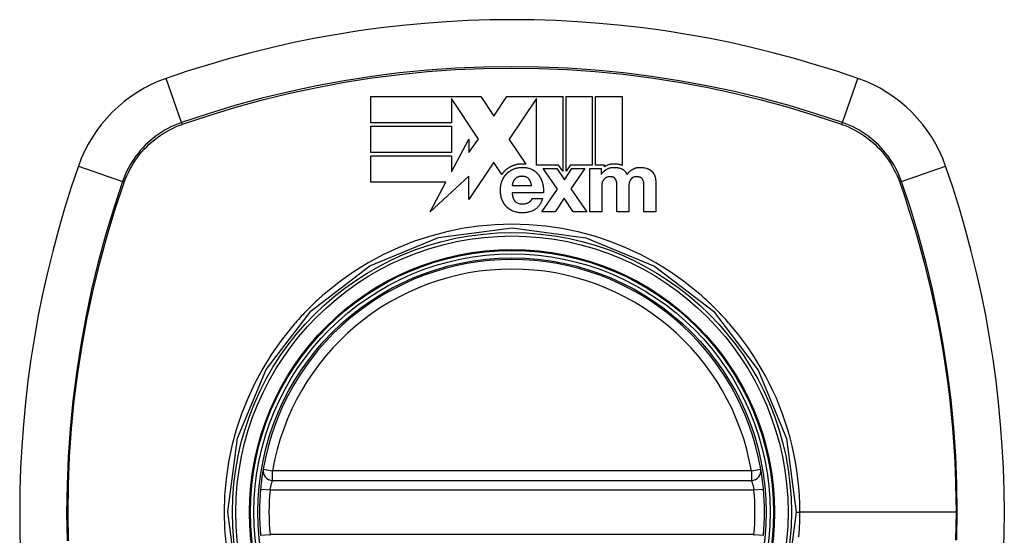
# Model space of a CAD drawing. Header units: inches. Extents: x 19 to 446, y 48 to 210.
# Tile 140 of 256: x 229.332 to 230.553, y 125.743 to 126.382. Entities that reach past the tile are written whole.
import ezdxf

# ---------------------------------------------------------------- set-up
doc = ezdxf.new("R2010")
doc.units = ezdxf.units.IN
doc.header["$MEASUREMENT"] = 0
doc.layers.add('Visible Edges(ANSI)', color=7, linetype='Continuous', lineweight=25)
doc.layers.add('Visible Tangent Edges(ANSI)', color=7, linetype='Continuous', lineweight=25)

msp = doc.modelspace()

# ---------------------------------------------------------------- linework, layer by layer
at = {"layer": 'Visible Edges(ANSI)'}
for p, q in [((229.7673, 126.2862), (229.904, 126.2862)), ((229.7673, 126.2536), (229.7673, 126.2862)), ((229.9008, 126.2334), (229.8674, 126.2839)), ((229.8674, 126.2839), (229.8674, 126.2839)), ((229.8674, 126.2839), (229.8674, 126.2536)), ((229.904, 126.2862), (229.92, 126.2621)), ((229.92, 126.2621), (229.9361, 126.2862)), ((229.9361, 126.2862), (229.9726, 126.2862)), ((229.9726, 126.2839), (229.9389, 126.2334)), ((229.9726, 126.2862), (229.9733, 126.2862)), ((229.9726, 126.2014), (229.9726, 126.2839)), ((229.9733, 126.2862), (229.9741, 126.2862)), ((229.9741, 126.2862), (230.0053, 126.2862)), ((230.0053, 126.2862), (230.0053, 126.1937)), ((230.0094, 126.2862), (230.042, 126.2862)), ((230.0094, 126.1937), (230.0094, 126.2862)), ((230.042, 126.2862), (230.042, 126.2012)), ((230.0461, 126.2012), (230.0461, 126.2862)), ((230.0461, 126.2862), (230.0788, 126.2862)), ((230.0788, 126.2862), (230.0788, 126.201)), ((229.8674, 126.2536), (229.7673, 126.2536)), ((229.7673, 126.2168), (229.7673, 126.2494)), ((229.7673, 126.2494), (229.8674, 126.2494)), ((229.8674, 126.2494), (229.8674, 126.2168)), ((229.8674, 126.1931), (229.8891, 126.2334)), ((229.8891, 126.2334), (229.8891, 126.2168)), ((229.8891, 126.2168), (229.9008, 126.2334)), ((229.9389, 126.2334), (229.9391, 126.2332)), ((229.9391, 126.2332), (229.9594, 126.2025)), ((229.8674, 126.2168), (229.7673, 126.2168)), ((229.7673, 126.1801), (229.7673, 126.2127)), ((229.7673, 126.2127), (229.8674, 126.2127)), ((229.8674, 126.2127), (229.8674, 126.1931)), ((229.9198, 126.2048), (229.8891, 126.1588)), ((229.92, 126.2044), (229.9198, 126.2048)), ((229.9297, 126.1898), (229.92, 126.2044)), ((230.0001, 126.2014), (229.9726, 126.2014)), ((229.9987, 126.1717), (229.9811, 126.1971)), ((229.9811, 126.1971), (229.9979, 126.1971)), ((229.9979, 126.1971), (230.0073, 126.1831)), ((230.0053, 126.1937), (230.0001, 126.2014)), ((230.0073, 126.1831), (230.0166, 126.1971)), ((230.0132, 126.1994), (230.0094, 126.1937)), ((230.0144, 126.2012), (230.0132, 126.1994)), ((230.042, 126.2012), (230.0144, 126.2012)), ((230.0329, 126.1971), (230.0153, 126.172)), ((230.0166, 126.1971), (230.0329, 126.1971)), ((230.0389, 126.1971), (230.0528, 126.1971)), ((230.0389, 126.1436), (230.0389, 126.1971)), ((230.0569, 126.2012), (230.0461, 126.2012)), ((230.0528, 126.1971), (230.0528, 126.1898)), ((230.0569, 126.1993), (230.0569, 126.2012)), ((229.8891, 126.1878), (229.8408, 126.1436)), ((229.8891, 126.1588), (229.8891, 126.1878)), ((230.0528, 126.1898), (230.053, 126.1898)), ((229.8605, 126.1801), (229.7673, 126.1801)), ((229.8408, 126.1436), (229.8605, 126.1801)), ((229.9427, 126.1761), (229.9667, 126.1761)), ((230.0536, 126.1746), (230.0536, 126.1436)), ((230.0725, 126.1436), (230.0725, 126.1736)), ((230.0872, 126.1734), (230.0872, 126.1436)), ((230.106, 126.1436), (230.106, 126.1739)), ((230.1207, 126.1794), (230.1207, 126.1436)), ((229.9814, 126.1668), (229.9427, 126.1668)), ((229.9794, 126.1436), (229.9987, 126.1717)), ((230.0071, 126.1604), (229.9959, 126.1436)), ((230.0183, 126.1436), (230.0071, 126.1604)), ((230.0153, 126.172), (230.0351, 126.1436)), ((229.9675, 126.1601), (229.9804, 126.1601)), ((229.9959, 126.1436), (229.9794, 126.1436)), ((230.0351, 126.1436), (230.0183, 126.1436)), ((230.0536, 126.1436), (230.0389, 126.1436)), ((230.0872, 126.1436), (230.0725, 126.1436)), ((230.1207, 126.1436), (230.106, 126.1436)), ((229.6456, 125.8106), (230.2392, 125.8106))]:
    msp.add_line(p, q, dxfattribs=at)
at = {"layer": 'Visible Edges(ANSI)', "flags": 128}
for points in [[(229.9426, 126.2002), (229.9421, 126.2), (229.9417, 126.1997), (229.9412, 126.1995), (229.9407, 126.1993), (229.9403, 126.1991), (229.9398, 126.1988), (229.9394, 126.1986), (229.9389, 126.1983), (229.9385, 126.198), (229.9381, 126.1978), (229.9376, 126.1975), (229.9372, 126.1972), (229.9368, 126.1969), (229.9364, 126.1966), (229.936, 126.1963), (229.9356, 126.196), (229.9352, 126.1957), (229.9348, 126.1954), (229.9344, 126.195), (229.934, 126.1947), (229.9337, 126.1943), (229.9333, 126.194), (229.933, 126.1936), (229.9326, 126.1933)], [(229.9594, 126.2025), (229.9587, 126.2025), (229.958, 126.2026), (229.9573, 126.2026), (229.9566, 126.2027), (229.9559, 126.2027), (229.9551, 126.2027), (229.9544, 126.2027), (229.9537, 126.2026), (229.953, 126.2026), (229.9523, 126.2026), (229.9516, 126.2025), (229.9508, 126.2024), (229.9501, 126.2023), (229.9494, 126.2022), (229.9487, 126.2021), (229.948, 126.2019), (229.9473, 126.2017), (229.9466, 126.2016), (229.9459, 126.2014), (229.9453, 126.2012), (229.9446, 126.2009), (229.9439, 126.2007), (229.9432, 126.2004), (229.9426, 126.2002)], [(229.9442, 126.1964), (229.9452, 126.1967), (229.9461, 126.1971), (229.947, 126.1974), (229.948, 126.1977), (229.949, 126.1979), (229.9499, 126.1981), (229.9509, 126.1982), (229.9519, 126.1984), (229.9529, 126.1985), (229.9539, 126.1985), (229.9549, 126.1985), (229.9559, 126.1985), (229.9569, 126.1985), (229.9579, 126.1985), (229.9589, 126.1984), (229.9599, 126.1982), (229.9608, 126.1981), (229.9618, 126.1979), (229.9627, 126.1976), (229.9637, 126.1974), (229.9646, 126.1971), (229.9655, 126.1967), (229.9664, 126.1963), (229.9673, 126.1959)], [(230.058, 126.1999), (230.0579, 126.1999), (230.0579, 126.1998), (230.0578, 126.1998), (230.0578, 126.1998), (230.0577, 126.1998), (230.0577, 126.1997), (230.0576, 126.1997), (230.0576, 126.1997), (230.0576, 126.1997), (230.0575, 126.1996), (230.0575, 126.1996), (230.0574, 126.1996), (230.0574, 126.1996), (230.0573, 126.1995), (230.0573, 126.1995), (230.0573, 126.1995), (230.0572, 126.1994), (230.0572, 126.1994), (230.0571, 126.1994), (230.0571, 126.1994), (230.057, 126.1993), (230.057, 126.1993), (230.057, 126.1993), (230.0569, 126.1993)], [(230.0788, 126.201), (230.0781, 126.2013), (230.0774, 126.2015), (230.0767, 126.2017), (230.076, 126.2019), (230.0753, 126.2021), (230.0746, 126.2022), (230.0738, 126.2023), (230.0731, 126.2024), (230.0724, 126.2025), (230.0717, 126.2026), (230.0709, 126.2026), (230.0701, 126.2027), (230.0692, 126.2027), (230.0682, 126.2027), (230.0672, 126.2026), (230.0662, 126.2025), (230.0651, 126.2023), (230.064, 126.2021), (230.063, 126.2019), (230.0619, 126.2016), (230.0609, 126.2012), (230.0599, 126.2008), (230.0589, 126.2004), (230.058, 126.1999)], [(230.06, 126.1963), (230.0608, 126.1967), (230.0617, 126.1971), (230.0626, 126.1975), (230.0636, 126.1978), (230.0645, 126.198), (230.0654, 126.1982), (230.0664, 126.1984), (230.0673, 126.1985), (230.0681, 126.1985), (230.0689, 126.1985), (230.0697, 126.1985), (230.0705, 126.1985), (230.0712, 126.1985), (230.0719, 126.1984), (230.0726, 126.1983), (230.0733, 126.1982), (230.074, 126.1981), (230.0746, 126.198), (230.0753, 126.1978), (230.076, 126.1976), (230.0767, 126.1974), (230.0773, 126.1971), (230.078, 126.1969), (230.0786, 126.1966)], [(230.0915, 126.1959), (230.0918, 126.1961), (230.0922, 126.1963), (230.0926, 126.1965), (230.0929, 126.1967), (230.0933, 126.1969), (230.0937, 126.1971), (230.0941, 126.1973), (230.0945, 126.1974), (230.0949, 126.1976), (230.0953, 126.1977), (230.0957, 126.1978), (230.0962, 126.1979), (230.0966, 126.1981), (230.0973, 126.1982), (230.098, 126.1983), (230.0988, 126.1984), (230.0998, 126.1985), (230.1009, 126.1985), (230.1022, 126.1985), (230.1035, 126.1985), (230.1049, 126.1983), (230.1063, 126.1981), (230.1077, 126.1979), (230.109, 126.1975)], [(230.109, 126.1975), (230.1093, 126.1974), (230.1096, 126.1973), (230.1099, 126.1972), (230.1101, 126.1971), (230.1104, 126.197), (230.1107, 126.1969), (230.111, 126.1968), (230.1113, 126.1967), (230.1115, 126.1966), (230.1118, 126.1965), (230.1121, 126.1963), (230.1123, 126.1962), (230.1126, 126.1961), (230.1128, 126.1959), (230.1131, 126.1958), (230.1133, 126.1956), (230.1136, 126.1954), (230.1138, 126.1953), (230.1141, 126.1951), (230.1143, 126.1949), (230.1145, 126.1948), (230.1148, 126.1946), (230.115, 126.1944), (230.1152, 126.1942)], [(229.9326, 126.1933), (229.9325, 126.1931), (229.9323, 126.193), (229.9322, 126.1929), (229.9321, 126.1927), (229.932, 126.1926), (229.9318, 126.1924), (229.9317, 126.1923), (229.9316, 126.1922), (229.9315, 126.192), (229.9313, 126.1919), (229.9312, 126.1917), (229.9311, 126.1916), (229.931, 126.1914), (229.9309, 126.1913), (229.9307, 126.1911), (229.9306, 126.191), (229.9305, 126.1908), (229.9304, 126.1907), (229.9303, 126.1905), (229.9302, 126.1904), (229.9301, 126.1902), (229.93, 126.1901), (229.9298, 126.1899), (229.9297, 126.1898)], [(229.93, 126.1815), (229.9302, 126.1819), (229.9303, 126.1823), (229.9305, 126.1827), (229.9307, 126.1831), (229.9309, 126.1835), (229.931, 126.1839), (229.9312, 126.1843), (229.9314, 126.1847), (229.9317, 126.1851), (229.9319, 126.1854), (229.9321, 126.1858), (229.9323, 126.1862), (229.9326, 126.1866), (229.9328, 126.1869), (229.933, 126.1873), (229.9333, 126.1877), (229.9336, 126.188), (229.9338, 126.1884), (229.9341, 126.1887), (229.9344, 126.1891), (229.9347, 126.1894), (229.935, 126.1898), (229.9353, 126.1901), (229.9356, 126.1904)], [(229.9356, 126.1904), (229.9359, 126.1907), (229.9362, 126.191), (229.9365, 126.1913), (229.9368, 126.1916), (229.9372, 126.1919), (229.9375, 126.1922), (229.9378, 126.1925), (229.9382, 126.1928), (229.9385, 126.193), (229.9389, 126.1933), (229.9392, 126.1936), (229.9396, 126.1938), (229.94, 126.1941), (229.9403, 126.1943), (229.9407, 126.1945), (229.9411, 126.1948), (229.9415, 126.195), (229.9418, 126.1952), (229.9422, 126.1954), (229.9426, 126.1956), (229.943, 126.1958), (229.9434, 126.196), (229.9438, 126.1962), (229.9442, 126.1964)], [(229.9491, 126.1863), (229.9489, 126.1862), (229.9487, 126.1861), (229.9486, 126.186), (229.9484, 126.1859), (229.9482, 126.1858), (229.9481, 126.1857), (229.9479, 126.1856), (229.9477, 126.1855), (229.9475, 126.1853), (229.9474, 126.1852), (229.9472, 126.1851), (229.9471, 126.185), (229.9469, 126.1849), (229.9468, 126.1847), (229.9466, 126.1846), (229.9465, 126.1845), (229.9463, 126.1843), (229.9462, 126.1842), (229.946, 126.1841), (229.9459, 126.1839), (229.9458, 126.1838), (229.9456, 126.1836), (229.9455, 126.1835), (229.9454, 126.1833)], [(229.963, 126.1846), (229.9626, 126.185), (229.9621, 126.1854), (229.9616, 126.1857), (229.9611, 126.1861), (229.9606, 126.1863), (229.96, 126.1866), (229.9595, 126.1868), (229.9589, 126.187), (229.9583, 126.1871), (229.9577, 126.1873), (229.9571, 126.1873), (229.9564, 126.1874), (229.9558, 126.1874), (229.9552, 126.1875), (229.9546, 126.1875), (229.954, 126.1874), (229.9533, 126.1874), (229.9527, 126.1873), (229.9521, 126.1872), (229.9515, 126.1871), (229.9508, 126.187), (229.9503, 126.1868), (229.9497, 126.1865), (229.9491, 126.1863)], [(229.9673, 126.1959), (229.9677, 126.1957), (229.9681, 126.1955), (229.9685, 126.1952), (229.9689, 126.195), (229.9693, 126.1947), (229.9697, 126.1945), (229.9701, 126.1942), (229.9704, 126.194), (229.9708, 126.1937), (229.9712, 126.1934), (229.9715, 126.1931), (229.9719, 126.1928), (229.9722, 126.1925), (229.9726, 126.1922), (229.9729, 126.1919), (229.9732, 126.1916), (229.9736, 126.1913), (229.9739, 126.1909), (229.9742, 126.1906), (229.9745, 126.1902), (229.9748, 126.1899), (229.9751, 126.1895), (229.9753, 126.1892), (229.9756, 126.1888)], [(229.9756, 126.1888), (229.9759, 126.1884), (229.9762, 126.188), (229.9764, 126.1876), (229.9767, 126.1872), (229.9769, 126.1868), (229.9772, 126.1864), (229.9774, 126.186), (229.9776, 126.1856), (229.9779, 126.1852), (229.9781, 126.1848), (229.9783, 126.1844), (229.9785, 126.1839), (229.9787, 126.1835), (229.9788, 126.1831), (229.979, 126.1827), (229.9792, 126.1822), (229.9794, 126.1818), (229.9795, 126.1814), (229.9797, 126.1809), (229.9798, 126.1805), (229.98, 126.18), (229.9801, 126.1796), (229.9802, 126.1791), (229.9803, 126.1787)], [(230.053, 126.1898), (230.0532, 126.1902), (230.0534, 126.1905), (230.0537, 126.1908), (230.0539, 126.1911), (230.0542, 126.1914), (230.0544, 126.1917), (230.0547, 126.192), (230.055, 126.1923), (230.0552, 126.1926), (230.0555, 126.1929), (230.0558, 126.1932), (230.0561, 126.1934), (230.0564, 126.1937), (230.0567, 126.194), (230.057, 126.1942), (230.0573, 126.1945), (230.0576, 126.1947), (230.0579, 126.195), (230.0583, 126.1952), (230.0586, 126.1954), (230.0589, 126.1956), (230.0593, 126.1959), (230.0596, 126.1961), (230.06, 126.1963)], [(230.0575, 126.1847), (230.0573, 126.1846), (230.0572, 126.1845), (230.057, 126.1843), (230.0569, 126.1842), (230.0568, 126.1841), (230.0566, 126.1839), (230.0565, 126.1838), (230.0564, 126.1836), (230.0563, 126.1835), (230.0561, 126.1833), (230.056, 126.1832), (230.0559, 126.183), (230.0558, 126.1828), (230.0557, 126.1827), (230.0556, 126.1825), (230.0555, 126.1824), (230.0554, 126.1822), (230.0553, 126.182), (230.0552, 126.1819), (230.0551, 126.1817), (230.055, 126.1815), (230.0549, 126.1813), (230.0548, 126.1812), (230.0547, 126.181)], [(230.0608, 126.1865), (230.0606, 126.1864), (230.0605, 126.1864), (230.0603, 126.1863), (230.0602, 126.1863), (230.06, 126.1862), (230.0599, 126.1862), (230.0598, 126.1861), (230.0596, 126.186), (230.0595, 126.186), (230.0593, 126.1859), (230.0592, 126.1858), (230.059, 126.1858), (230.0589, 126.1857), (230.0588, 126.1856), (230.0586, 126.1855), (230.0585, 126.1855), (230.0584, 126.1854), (230.0582, 126.1853), (230.0581, 126.1852), (230.058, 126.1851), (230.0579, 126.185), (230.0577, 126.1849), (230.0576, 126.1848), (230.0575, 126.1847)], [(230.0689, 126.1858), (230.0686, 126.1859), (230.0684, 126.186), (230.0681, 126.1862), (230.0678, 126.1863), (230.0676, 126.1864), (230.0673, 126.1865), (230.067, 126.1866), (230.0667, 126.1866), (230.0664, 126.1867), (230.0661, 126.1867), (230.0658, 126.1868), (230.0655, 126.1868), (230.0652, 126.1869), (230.065, 126.1869), (230.0647, 126.1869), (230.0644, 126.1869), (230.0641, 126.1869), (230.0638, 126.1869), (230.0634, 126.1869), (230.0631, 126.1869), (230.0626, 126.1869), (230.0621, 126.1868), (230.0615, 126.1867), (230.0608, 126.1865)], [(230.0715, 126.1826), (230.0714, 126.1828), (230.0713, 126.1829), (230.0713, 126.1831), (230.0712, 126.1832), (230.0711, 126.1834), (230.071, 126.1835), (230.0709, 126.1837), (230.0708, 126.1838), (230.0707, 126.184), (230.0706, 126.1841), (230.0705, 126.1842), (230.0704, 126.1844), (230.0703, 126.1845), (230.0702, 126.1846), (230.0701, 126.1848), (230.07, 126.1849), (230.0698, 126.185), (230.0697, 126.1851), (230.0696, 126.1852), (230.0694, 126.1853), (230.0693, 126.1855), (230.0692, 126.1856), (230.069, 126.1857), (230.0689, 126.1858)], [(230.0786, 126.1966), (230.079, 126.1964), (230.0793, 126.1962), (230.0797, 126.196), (230.08, 126.1958), (230.0804, 126.1956), (230.0807, 126.1953), (230.081, 126.1951), (230.0813, 126.1948), (230.0816, 126.1946), (230.0819, 126.1943), (230.0822, 126.194), (230.0825, 126.1937), (230.0827, 126.1934), (230.083, 126.1931), (230.0832, 126.1928), (230.0834, 126.1924), (230.0837, 126.1921), (230.0839, 126.1918), (230.0841, 126.1914), (230.0843, 126.1911), (230.0845, 126.1907), (230.0846, 126.1904), (230.0848, 126.19), (230.085, 126.1896)], [(230.085, 126.1896), (230.0852, 126.1899), (230.0854, 126.1903), (230.0856, 126.1906), (230.0859, 126.1908), (230.0861, 126.1911), (230.0863, 126.1914), (230.0866, 126.1917), (230.0868, 126.192), (230.0871, 126.1923), (230.0874, 126.1925), (230.0876, 126.1928), (230.0879, 126.193), (230.0882, 126.1933), (230.0884, 126.1936), (230.0887, 126.1938), (230.089, 126.194), (230.0893, 126.1943), (230.0896, 126.1945), (230.0899, 126.1948), (230.0902, 126.195), (230.0905, 126.1952), (230.0908, 126.1954), (230.0911, 126.1956), (230.0915, 126.1959)], [(230.092, 126.1858), (230.0918, 126.1857), (230.0917, 126.1856), (230.0915, 126.1855), (230.0914, 126.1853), (230.0912, 126.1852), (230.0911, 126.1851), (230.0909, 126.185), (230.0908, 126.1849), (230.0907, 126.1848), (230.0905, 126.1846), (230.0904, 126.1845), (230.0903, 126.1844), (230.0901, 126.1843), (230.09, 126.1841), (230.0899, 126.184), (230.0898, 126.1838), (230.0897, 126.1837), (230.0896, 126.1836), (230.0895, 126.1834), (230.0894, 126.1833), (230.0893, 126.1831), (230.0892, 126.183), (230.0891, 126.1828), (230.089, 126.1826)], [(230.1019, 126.1859), (230.1016, 126.1861), (230.1013, 126.1862), (230.101, 126.1864), (230.1006, 126.1865), (230.1003, 126.1866), (230.1, 126.1866), (230.0996, 126.1867), (230.0993, 126.1868), (230.0989, 126.1868), (230.0986, 126.1869), (230.0982, 126.1869), (230.0979, 126.1869), (230.0975, 126.1869), (230.0971, 126.1869), (230.0966, 126.1869), (230.0961, 126.1869), (230.0956, 126.1869), (230.0951, 126.1868), (230.0945, 126.1867), (230.094, 126.1866), (230.0935, 126.1864), (230.0929, 126.1863), (230.0924, 126.186), (230.092, 126.1858)], [(230.1047, 126.1831), (230.1046, 126.1833), (230.1045, 126.1834), (230.1044, 126.1835), (230.1043, 126.1837), (230.1042, 126.1838), (230.1041, 126.1839), (230.104, 126.1841), (230.1039, 126.1842), (230.1038, 126.1843), (230.1037, 126.1845), (230.1036, 126.1846), (230.1035, 126.1847), (230.1034, 126.1848), (230.1033, 126.1849), (230.1031, 126.185), (230.103, 126.1852), (230.1029, 126.1853), (230.1028, 126.1854), (230.1026, 126.1855), (230.1025, 126.1856), (230.1023, 126.1856), (230.1022, 126.1857), (230.1021, 126.1858), (230.1019, 126.1859)], [(230.1152, 126.1942), (230.1155, 126.194), (230.1157, 126.1938), (230.1159, 126.1936), (230.1161, 126.1933), (230.1163, 126.1931), (230.1165, 126.1929), (230.1167, 126.1927), (230.1169, 126.1924), (230.1171, 126.1922), (230.1173, 126.192), (230.1174, 126.1917), (230.1176, 126.1915), (230.1178, 126.1912), (230.1179, 126.1909), (230.1181, 126.1907), (230.1182, 126.1904), (230.1184, 126.1902), (230.1185, 126.1899), (230.1187, 126.1896), (230.1188, 126.1893), (230.1189, 126.1891), (230.119, 126.1888), (230.1192, 126.1885), (230.1193, 126.1882)], [(230.1193, 126.1882), (230.1194, 126.1879), (230.1195, 126.1875), (230.1196, 126.1872), (230.1198, 126.1868), (230.1199, 126.1865), (230.12, 126.1861), (230.12, 126.1857), (230.1201, 126.1854), (230.1202, 126.185), (230.1203, 126.1846), (230.1203, 126.1842), (230.1204, 126.1839), (230.1205, 126.1835), (230.1205, 126.1831), (230.1205, 126.1827), (230.1206, 126.1824), (230.1206, 126.182), (230.1206, 126.1816), (230.1207, 126.1812), (230.1207, 126.1809), (230.1207, 126.1805), (230.1207, 126.1801), (230.1207, 126.1798), (230.1207, 126.1794)], [(229.9299, 126.1589), (229.9295, 126.1601), (229.9292, 126.1613), (229.9289, 126.1626), (229.9286, 126.1638), (229.9284, 126.1651), (229.9282, 126.1663), (229.9281, 126.1674), (229.9281, 126.1685), (229.928, 126.1695), (229.928, 126.1704), (229.928, 126.1712), (229.9281, 126.172), (229.9281, 126.1728), (229.9282, 126.1736), (229.9283, 126.1744), (229.9284, 126.1752), (229.9285, 126.176), (229.9287, 126.1768), (229.9288, 126.1776), (229.929, 126.1784), (229.9292, 126.1791), (229.9295, 126.1799), (229.9297, 126.1807), (229.93, 126.1815)], [(229.9434, 126.1796), (229.9434, 126.1795), (229.9433, 126.1793), (229.9433, 126.1792), (229.9432, 126.179), (229.9432, 126.1789), (229.9432, 126.1787), (229.9431, 126.1786), (229.9431, 126.1784), (229.9431, 126.1783), (229.943, 126.1781), (229.943, 126.178), (229.943, 126.1778), (229.9429, 126.1777), (229.9429, 126.1776), (229.9429, 126.1774), (229.9429, 126.1773), (229.9428, 126.1771), (229.9428, 126.177), (229.9428, 126.1768), (229.9428, 126.1767), (229.9428, 126.1765), (229.9428, 126.1764), (229.9427, 126.1762), (229.9427, 126.1761)], [(229.9454, 126.1833), (229.9453, 126.1832), (229.9452, 126.183), (229.945, 126.1829), (229.9449, 126.1827), (229.9448, 126.1826), (229.9447, 126.1825), (229.9446, 126.1823), (229.9446, 126.1822), (229.9445, 126.182), (229.9444, 126.1819), (229.9443, 126.1817), (229.9442, 126.1815), (229.9441, 126.1814), (229.944, 126.1812), (229.944, 126.1811), (229.9439, 126.1809), (229.9438, 126.1808), (229.9438, 126.1806), (229.9437, 126.1804), (229.9436, 126.1803), (229.9436, 126.1801), (229.9435, 126.1799), (229.9435, 126.1798), (229.9434, 126.1796)], [(229.9667, 126.1761), (229.9666, 126.1764), (229.9665, 126.1768), (229.9664, 126.1772), (229.9663, 126.1776), (229.9662, 126.178), (229.9661, 126.1783), (229.966, 126.1787), (229.9659, 126.1791), (229.9658, 126.1795), (229.9657, 126.1798), (229.9655, 126.1802), (229.9654, 126.1806), (229.9652, 126.1809), (229.9651, 126.1813), (229.9649, 126.1816), (229.9647, 126.182), (229.9646, 126.1823), (229.9644, 126.1827), (229.9642, 126.183), (229.9639, 126.1833), (229.9637, 126.1837), (229.9635, 126.184), (229.9632, 126.1843), (229.963, 126.1846)], [(229.9803, 126.1787), (229.9804, 126.1782), (229.9806, 126.1777), (229.9807, 126.1772), (229.9808, 126.1767), (229.9809, 126.1762), (229.9809, 126.1757), (229.981, 126.1752), (229.9811, 126.1747), (229.9812, 126.1742), (229.9812, 126.1737), (229.9813, 126.1732), (229.9813, 126.1727), (229.9814, 126.1722), (229.9814, 126.1717), (229.9814, 126.1712), (229.9814, 126.1708), (229.9814, 126.1703), (229.9815, 126.1698), (229.9815, 126.1693), (229.9814, 126.1688), (229.9814, 126.1683), (229.9814, 126.1678), (229.9814, 126.1673), (229.9814, 126.1668)], [(230.0547, 126.181), (230.0546, 126.1807), (230.0545, 126.1805), (230.0544, 126.1802), (230.0543, 126.18), (230.0543, 126.1797), (230.0542, 126.1795), (230.0541, 126.1792), (230.054, 126.1789), (230.054, 126.1787), (230.0539, 126.1784), (230.0539, 126.1781), (230.0538, 126.1779), (230.0538, 126.1776), (230.0538, 126.1773), (230.0537, 126.1771), (230.0537, 126.1768), (230.0537, 126.1765), (230.0537, 126.1763), (230.0536, 126.176), (230.0536, 126.1757), (230.0536, 126.1754), (230.0536, 126.1752), (230.0536, 126.1749), (230.0536, 126.1746)], [(230.0723, 126.1783), (230.0723, 126.1785), (230.0723, 126.1787), (230.0723, 126.1788), (230.0723, 126.179), (230.0723, 126.1792), (230.0723, 126.1794), (230.0722, 126.1796), (230.0722, 126.1798), (230.0722, 126.1799), (230.0722, 126.1801), (230.0721, 126.1803), (230.0721, 126.1805), (230.0721, 126.1807), (230.072, 126.1808), (230.072, 126.181), (230.0719, 126.1812), (230.0719, 126.1814), (230.0718, 126.1815), (230.0718, 126.1817), (230.0717, 126.1819), (230.0717, 126.1821), (230.0716, 126.1822), (230.0715, 126.1824), (230.0715, 126.1826)], [(230.0725, 126.1736), (230.0725, 126.1738), (230.0725, 126.174), (230.0725, 126.1742), (230.0724, 126.1744), (230.0724, 126.1746), (230.0724, 126.1748), (230.0724, 126.175), (230.0724, 126.1752), (230.0724, 126.1754), (230.0724, 126.1755), (230.0724, 126.1757), (230.0724, 126.1759), (230.0724, 126.1761), (230.0724, 126.1763), (230.0724, 126.1765), (230.0724, 126.1767), (230.0724, 126.1769), (230.0724, 126.1771), (230.0724, 126.1773), (230.0724, 126.1775), (230.0724, 126.1777), (230.0724, 126.1779), (230.0724, 126.1781), (230.0723, 126.1783)], [(230.0875, 126.1783), (230.0875, 126.1781), (230.0875, 126.1779), (230.0874, 126.1777), (230.0874, 126.1775), (230.0874, 126.1773), (230.0874, 126.1771), (230.0873, 126.1769), (230.0873, 126.1767), (230.0873, 126.1765), (230.0873, 126.1763), (230.0873, 126.1761), (230.0872, 126.1758), (230.0872, 126.1756), (230.0872, 126.1754), (230.0872, 126.1752), (230.0872, 126.175), (230.0872, 126.1748), (230.0872, 126.1746), (230.0872, 126.1744), (230.0872, 126.1742), (230.0872, 126.174), (230.0872, 126.1738), (230.0872, 126.1736), (230.0872, 126.1734)], [(230.089, 126.1826), (230.0889, 126.1825), (230.0888, 126.1823), (230.0887, 126.1821), (230.0886, 126.182), (230.0885, 126.1818), (230.0885, 126.1816), (230.0884, 126.1814), (230.0883, 126.1813), (230.0882, 126.1811), (230.0882, 126.1809), (230.0881, 126.1807), (230.088, 126.1805), (230.088, 126.1804), (230.0879, 126.1802), (230.0879, 126.18), (230.0878, 126.1798), (230.0878, 126.1796), (230.0877, 126.1794), (230.0877, 126.1792), (230.0877, 126.1791), (230.0876, 126.1789), (230.0876, 126.1787), (230.0876, 126.1785), (230.0875, 126.1783)], [(230.1058, 126.179), (230.1058, 126.1791), (230.1058, 126.1793), (230.1057, 126.1795), (230.1057, 126.1797), (230.1057, 126.1799), (230.1057, 126.18), (230.1056, 126.1802), (230.1056, 126.1804), (230.1056, 126.1806), (230.1055, 126.1807), (230.1055, 126.1809), (230.1054, 126.1811), (230.1054, 126.1813), (230.1053, 126.1814), (230.1053, 126.1816), (230.1052, 126.1818), (230.1052, 126.182), (230.1051, 126.1821), (230.105, 126.1823), (230.105, 126.1825), (230.1049, 126.1826), (230.1048, 126.1828), (230.1047, 126.183), (230.1047, 126.1831)], [(230.106, 126.1739), (230.106, 126.1741), (230.106, 126.1743), (230.106, 126.1745), (230.106, 126.1747), (230.106, 126.175), (230.106, 126.1752), (230.106, 126.1754), (230.106, 126.1756), (230.106, 126.1758), (230.106, 126.176), (230.106, 126.1762), (230.106, 126.1764), (230.1059, 126.1766), (230.1059, 126.1769), (230.1059, 126.1771), (230.1059, 126.1773), (230.1059, 126.1775), (230.1059, 126.1777), (230.1059, 126.1779), (230.1059, 126.1781), (230.1059, 126.1783), (230.1058, 126.1786), (230.1058, 126.1788), (230.1058, 126.179)], [(229.9427, 126.1668), (229.9428, 126.1663), (229.9428, 126.1658), (229.9428, 126.1654), (229.9429, 126.1649), (229.9429, 126.1644), (229.943, 126.164), (229.9431, 126.1635), (229.9431, 126.163), (229.9432, 126.1626), (229.9433, 126.1621), (229.9435, 126.1617), (229.9436, 126.1612), (229.9437, 126.1608), (229.9439, 126.1603), (229.9441, 126.1599), (229.9442, 126.1595), (229.9444, 126.1591), (229.9447, 126.1586), (229.9449, 126.1582), (229.9451, 126.1578), (229.9454, 126.1575), (229.9457, 126.1571), (229.946, 126.1567), (229.9464, 126.1564)], [(229.9354, 126.15), (229.9351, 126.1503), (229.9348, 126.1506), (229.9345, 126.151), (229.9342, 126.1513), (229.9339, 126.1517), (229.9337, 126.152), (229.9334, 126.1524), (229.9331, 126.1527), (229.9329, 126.1531), (229.9327, 126.1534), (229.9324, 126.1538), (229.9322, 126.1542), (229.932, 126.1545), (229.9318, 126.1549), (229.9316, 126.1553), (229.9313, 126.1557), (229.9312, 126.1561), (229.931, 126.1565), (229.9308, 126.1569), (229.9306, 126.1573), (229.9304, 126.1577), (229.9303, 126.1581), (229.9301, 126.1585), (229.9299, 126.1589)], [(229.944, 126.1442), (229.9436, 126.1444), (229.9432, 126.1446), (229.9428, 126.1447), (229.9424, 126.1449), (229.942, 126.1451), (229.9416, 126.1453), (229.9412, 126.1455), (229.9408, 126.1457), (229.9404, 126.1459), (229.9401, 126.1462), (229.9397, 126.1464), (229.9393, 126.1466), (229.939, 126.1469), (229.9386, 126.1471), (229.9383, 126.1474), (229.9379, 126.1477), (229.9376, 126.1479), (229.9373, 126.1482), (229.9369, 126.1485), (229.9366, 126.1488), (229.9363, 126.1491), (229.936, 126.1494), (229.9357, 126.1497), (229.9354, 126.15)], [(229.9464, 126.1564), (229.9469, 126.1559), (229.9475, 126.1555), (229.9481, 126.1551), (229.9487, 126.1547), (229.9494, 126.1544), (229.95, 126.1541), (229.9507, 126.1539), (229.9514, 126.1537), (229.9522, 126.1535), (229.9529, 126.1534), (229.9536, 126.1533), (229.9544, 126.1532), (229.9551, 126.1532), (229.9559, 126.1532), (229.9567, 126.1532), (229.9575, 126.1533), (229.9583, 126.1534), (229.9591, 126.1535), (229.9599, 126.1537), (229.9607, 126.154), (229.9615, 126.1542), (229.9622, 126.1546), (229.9629, 126.155), (229.9636, 126.1554)], [(229.9636, 126.1554), (229.9638, 126.1556), (229.964, 126.1557), (229.9642, 126.1559), (229.9644, 126.156), (229.9646, 126.1562), (229.9648, 126.1564), (229.965, 126.1566), (229.9652, 126.1567), (229.9654, 126.1569), (229.9656, 126.1571), (229.9658, 126.1573), (229.966, 126.1575), (229.9661, 126.1577), (229.9663, 126.1579), (229.9664, 126.1581), (229.9666, 126.1583), (229.9667, 126.1585), (229.9669, 126.1587), (229.967, 126.159), (229.9671, 126.1592), (229.9672, 126.1594), (229.9673, 126.1596), (229.9674, 126.1599), (229.9675, 126.1601)], [(229.9804, 126.1601), (229.9802, 126.1595), (229.98, 126.1588), (229.9797, 126.1581), (229.9795, 126.1575), (229.9792, 126.1568), (229.9789, 126.1562), (229.9786, 126.1555), (229.9783, 126.1549), (229.978, 126.1542), (229.9776, 126.1536), (229.9772, 126.153), (229.9769, 126.1524), (229.9765, 126.1518), (229.9761, 126.1512), (229.9756, 126.1507), (229.9752, 126.1501), (229.9747, 126.1496), (229.9742, 126.1491), (229.9737, 126.1486), (229.9732, 126.1481), (229.9726, 126.1476), (229.9721, 126.1472), (229.9715, 126.1468), (229.9709, 126.1463)], [(229.9709, 126.1463), (229.9699, 126.1458), (229.9689, 126.1452), (229.9679, 126.1447), (229.9668, 126.1442), (229.9657, 126.1438), (229.9646, 126.1435), (229.9635, 126.1432), (229.9624, 126.1429), (229.9613, 126.1427), (229.9601, 126.1425), (229.9589, 126.1424), (229.9578, 126.1423), (229.9566, 126.1422), (229.9554, 126.1422), (229.9543, 126.1422), (229.9531, 126.1423), (229.9519, 126.1424), (229.9507, 126.1425), (229.9496, 126.1427), (229.9484, 126.1429), (229.9473, 126.1432), (229.9462, 126.1435), (229.9451, 126.1438), (229.944, 126.1442)], [(229.634, 125.8245), (229.634, 125.8244), (229.634, 125.8243), (229.6339, 125.824), (229.6338, 125.8236), (229.6338, 125.8232), (229.6337, 125.8226), (229.6336, 125.8219), (229.6334, 125.8212), (229.6333, 125.8203), (229.6332, 125.8194), (229.633, 125.8184), (229.6328, 125.8173), (229.6327, 125.8161), (229.6325, 125.8148), (229.6323, 125.8135), (229.6321, 125.8122), (229.6319, 125.8108), (229.6318, 125.8093), (229.6316, 125.8078), (229.6314, 125.8063), (229.6312, 125.8047), (229.6311, 125.8031), (229.6309, 125.8015), (229.6308, 125.7999)], [(230.2541, 125.7999), (230.254, 125.8015), (230.2538, 125.8031), (230.2536, 125.8047), (230.2535, 125.8063), (230.2533, 125.8078), (230.2531, 125.8093), (230.2529, 125.8108), (230.2527, 125.8122), (230.2526, 125.8135), (230.2524, 125.8148), (230.2522, 125.8161), (230.252, 125.8173), (230.2519, 125.8184), (230.2517, 125.8194), (230.2516, 125.8203), (230.2514, 125.8212), (230.2513, 125.8219), (230.2512, 125.8226), (230.2511, 125.8232), (230.251, 125.8236), (230.251, 125.824), (230.2509, 125.8243), (230.2509, 125.8244), (230.2509, 125.8245)]]:
    msp.add_lwpolyline(points, dxfattribs=at)
at = {"layer": 'Visible Edges(ANSI)'}
for radius in [0.3199, 0.315]:
    msp.add_circle((229.9424, 125.7713), radius, dxfattribs=at)
for centre, radius, start, end in [((229.9424, 125.0823), 1.2992, 70.7337, 109.2663), ((229.5722, 126.1415), 0.1772, 109.2663, 160.7337), ((230.3127, 126.1415), 0.1772, 19.2663, 70.7337), ((230.6314, 125.7713), 1.2992, 160.7337, 199.2663), ((229.2535, 125.7713), 1.2992, 340.7337, 19.2663), ((229.9424, 125.7713), 0.313, 9.784, 170.216), ((229.6456, 125.8225), 0.0118, 170.216, 270), ((230.2392, 125.8225), 0.0118, 270, 9.784), ((229.9424, 125.7713), 0.313, 174.7499, 185.2501), ((229.9424, 125.7713), 0.313, 354.7499, 5.2501)]:
    msp.add_arc(centre, radius, start, end, dxfattribs=at)
at = {"layer": 'Visible Tangent Edges(ANSI)'}
for p, q in [((229.5328, 126.2541), (229.5137, 126.3088)), ((230.352, 126.2541), (230.3711, 126.3088)), ((229.5336, 126.2518), (229.5341, 126.252)), ((230.3508, 126.252), (230.3512, 126.2518)), ((229.405, 126.2), (229.4596, 126.1809)), ((230.4252, 126.1809), (230.4799, 126.2)), ((229.4617, 126.1796), (229.4619, 126.1801)), ((230.423, 126.1801), (230.4232, 126.1796)), ((229.634, 125.8245), (229.6456, 125.8225)), ((229.6456, 125.8106), (229.6456, 125.8225)), ((230.2392, 125.8225), (229.6456, 125.8225)), ((230.2392, 125.8225), (230.2509, 125.8245)), ((230.2392, 125.8225), (230.2392, 125.8106)), ((229.6308, 125.7999), (229.6425, 125.7988)), ((229.6425, 125.7988), (230.2423, 125.7988)), ((230.2423, 125.7988), (230.2541, 125.7999)), ((230.2947, 125.7713), (230.2992, 125.7713)), ((230.4928, 125.7713), (230.2992, 125.7713)), ((229.6308, 125.7426), (229.6425, 125.7437)), ((230.2423, 125.7437), (229.6425, 125.7437)), ((230.2423, 125.7437), (230.2541, 125.7426))]:
    msp.add_line(p, q, dxfattribs=at)
at = {"layer": 'Visible Tangent Edges(ANSI)', "flags": 128}
for points in [[(230.352, 126.2541), (230.3191, 126.265), (230.2858, 126.2751), (230.2521, 126.2842), (230.2182, 126.2924), (230.1841, 126.2997), (230.1497, 126.3059), (230.1152, 126.3113), (230.0806, 126.3156), (230.0459, 126.319), (230.0111, 126.3214), (229.9764, 126.3228), (229.9416, 126.3233), (229.9069, 126.3228), (229.8722, 126.3213), (229.8376, 126.3188), (229.803, 126.3155), (229.7685, 126.3111), (229.7342, 126.3058), (229.7001, 126.2995), (229.6662, 126.2923), (229.6324, 126.2842), (229.599, 126.2751), (229.5658, 126.265), (229.5328, 126.2541)], [(229.5341, 126.252), (229.5669, 126.263), (229.6, 126.2731), (229.6333, 126.2822), (229.6669, 126.2904), (229.7008, 126.2977), (229.7348, 126.304), (229.769, 126.3093), (229.8033, 126.3137), (229.8378, 126.3172), (229.8724, 126.3196), (229.907, 126.3211), (229.9416, 126.3216), (229.9763, 126.3212), (230.0109, 126.3197), (230.0456, 126.3173), (230.0802, 126.3139), (230.1148, 126.3095), (230.1492, 126.3041), (230.1834, 126.2978), (230.2175, 126.2905), (230.2513, 126.2823), (230.2848, 126.2731), (230.3179, 126.263), (230.3508, 126.252)], [(229.5328, 126.2541), (229.5287, 126.2526), (229.5245, 126.2509), (229.5205, 126.249), (229.5165, 126.247), (229.5125, 126.2449), (229.5087, 126.2426), (229.505, 126.2401), (229.5013, 126.2376), (229.4978, 126.2348), (229.4943, 126.232), (229.491, 126.229), (229.4878, 126.2259), (229.4847, 126.2227), (229.4817, 126.2194), (229.4789, 126.2159), (229.4762, 126.2124), (229.4736, 126.2087), (229.4711, 126.205), (229.4688, 126.2012), (229.4667, 126.1972), (229.4647, 126.1933), (229.4628, 126.1892), (229.4611, 126.1851), (229.4596, 126.1809)], [(229.4619, 126.1801), (229.4634, 126.1842), (229.4651, 126.1882), (229.4669, 126.1922), (229.4689, 126.1961), (229.4711, 126.1999), (229.4733, 126.2036), (229.4757, 126.2073), (229.4783, 126.2108), (229.4809, 126.2143), (229.4837, 126.2177), (229.4866, 126.2209), (229.4896, 126.2241), (229.4928, 126.2271), (229.496, 126.23), (229.4994, 126.2328), (229.5029, 126.2355), (229.5064, 126.238), (229.5101, 126.2404), (229.5138, 126.2427), (229.5176, 126.2448), (229.5215, 126.2468), (229.5255, 126.2486), (229.5295, 126.2503), (229.5336, 126.2518)], [(230.3512, 126.2518), (230.3553, 126.2503), (230.3594, 126.2486), (230.3633, 126.2468), (230.3672, 126.2448), (230.371, 126.2426), (230.3748, 126.2404), (230.3784, 126.238), (230.382, 126.2355), (230.3855, 126.2328), (230.3888, 126.23), (230.3921, 126.2271), (230.3952, 126.2241), (230.3982, 126.2209), (230.4012, 126.2177), (230.4039, 126.2143), (230.4066, 126.2108), (230.4091, 126.2073), (230.4115, 126.2036), (230.4138, 126.1999), (230.4159, 126.1961), (230.4179, 126.1922), (230.4198, 126.1882), (230.4214, 126.1842), (230.423, 126.1801)], [(230.4252, 126.1809), (230.4237, 126.1851), (230.422, 126.1892), (230.4202, 126.1933), (230.4182, 126.1973), (230.416, 126.2012), (230.4137, 126.205), (230.4113, 126.2087), (230.4087, 126.2124), (230.406, 126.2159), (230.4031, 126.2194), (230.4002, 126.2227), (230.3971, 126.2259), (230.3939, 126.229), (230.3905, 126.232), (230.3871, 126.2348), (230.3835, 126.2376), (230.3799, 126.2401), (230.3761, 126.2426), (230.3723, 126.2449), (230.3684, 126.247), (230.3644, 126.249), (230.3603, 126.2509), (230.3562, 126.2526), (230.352, 126.2541)], [(229.4596, 126.1809), (229.4487, 126.1479), (229.4386, 126.1146), (229.4295, 126.081), (229.4213, 126.0471), (229.4141, 126.0129), (229.4078, 125.9786), (229.4025, 125.9441), (229.3981, 125.9094), (229.3947, 125.8747), (229.3923, 125.84), (229.3909, 125.8052), (229.3904, 125.7705), (229.3909, 125.7358)], [(229.3926, 125.7359), (229.3921, 125.7705), (229.3926, 125.8051), (229.394, 125.8398), (229.3964, 125.8744), (229.3998, 125.9091), (229.4042, 125.9436), (229.4096, 125.978), (229.4159, 126.0123), (229.4232, 126.0463), (229.4314, 126.0801), (229.4406, 126.1136), (229.4507, 126.1468), (229.4617, 126.1796)], [(230.4232, 126.1796), (230.4288, 126.1633), (230.4341, 126.1468), (230.4393, 126.1303), (230.4442, 126.1138), (230.4489, 126.0971), (230.4534, 126.0804), (230.4576, 126.0636), (230.4616, 126.0467), (230.4653, 126.0297), (230.4689, 126.0127), (230.4722, 125.9957), (230.4752, 125.9786), (230.478, 125.9614), (230.4806, 125.9442), (230.4829, 125.927), (230.485, 125.9097), (230.4868, 125.8925), (230.4884, 125.8752), (230.4897, 125.8579), (230.4908, 125.8405), (230.4917, 125.8232), (230.4923, 125.8059), (230.4927, 125.7886), (230.4928, 125.7713)], [(230.4939, 125.7369), (230.4944, 125.7716), (230.4939, 125.8063), (230.4925, 125.841), (230.49, 125.8757), (230.4866, 125.9103), (230.4823, 125.9449), (230.477, 125.9793), (230.4707, 126.0135), (230.4635, 126.0476), (230.4553, 126.0813), (230.4462, 126.1148), (230.4362, 126.148), (230.4252, 126.1809)], [(230.1713, 126.0447), (230.1551, 126.0575), (230.1382, 126.0694), (230.1206, 126.0803), (230.1024, 126.0901), (230.0836, 126.0989), (230.0643, 126.1066), (230.0446, 126.1131), (230.0246, 126.1185), (230.0043, 126.1227), (229.9838, 126.1257), (229.9631, 126.1275), (229.9424, 126.1281), (229.9216, 126.1275), (229.9009, 126.1256), (229.8804, 126.1226), (229.8601, 126.1184), (229.8401, 126.113), (229.8204, 126.1065), (229.8012, 126.0988), (229.7824, 126.0901), (229.7642, 126.0802), (229.7466, 126.0694), (229.7297, 126.0575), (229.7136, 126.0447)], [(229.6022, 125.6802), (229.5902, 125.7716), (229.6023, 125.8628), (229.6376, 125.9479), (229.6935, 126.0208), (229.7663, 126.0765), (229.8514, 126.1116), (229.9428, 126.1235), (230.0341, 126.1114), (230.1192, 126.0761), (230.192, 126.0202), (230.2477, 125.9473), (230.2827, 125.8624), (230.2947, 125.7713)], [(229.7136, 126.0447), (229.7115, 126.043), (229.7096, 126.0413), (229.7076, 126.0396), (229.7056, 126.0379), (229.7036, 126.0361), (229.7017, 126.0343), (229.6998, 126.0326), (229.6978, 126.0308), (229.6959, 126.0289), (229.694, 126.0271), (229.6922, 126.0253), (229.6903, 126.0234), (229.6884, 126.0216), (229.6866, 126.0197), (229.6848, 126.0178), (229.683, 126.0159), (229.6812, 126.014), (229.6794, 126.012), (229.6776, 126.0101), (229.6759, 126.0081), (229.6741, 126.0061), (229.6724, 126.0042), (229.6707, 126.0022), (229.669, 126.0001)], [(230.2159, 126.0001), (230.2142, 126.0022), (230.2125, 126.0042), (230.2108, 126.0061), (230.209, 126.0081), (230.2073, 126.0101), (230.2055, 126.012), (230.2037, 126.0139), (230.2019, 126.0159), (230.2001, 126.0178), (230.1983, 126.0197), (230.1964, 126.0215), (230.1946, 126.0234), (230.1927, 126.0253), (230.1908, 126.0271), (230.1889, 126.0289), (230.187, 126.0307), (230.1851, 126.0325), (230.1832, 126.0343), (230.1812, 126.0361), (230.1793, 126.0379), (230.1773, 126.0396), (230.1753, 126.0413), (230.1733, 126.043), (230.1713, 126.0447)], [(229.669, 126.0001), (229.6562, 125.9839), (229.6443, 125.967), (229.6334, 125.9494), (229.6236, 125.9311), (229.6148, 125.9123), (229.6071, 125.8931), (229.6006, 125.8734), (229.5952, 125.8534), (229.591, 125.8331), (229.588, 125.8126), (229.5862, 125.7919), (229.5856, 125.7712), (229.5862, 125.7504), (229.5881, 125.7297)], [(230.2992, 125.7713), (230.2991, 125.7816), (230.2986, 125.792), (230.2979, 125.8023), (230.2968, 125.8126), (230.2954, 125.8229), (230.2938, 125.8332), (230.2918, 125.8434), (230.2896, 125.8535), (230.2871, 125.8635), (230.2842, 125.8735), (230.2811, 125.8833), (230.2777, 125.8931), (230.274, 125.9028), (230.2701, 125.9124), (230.2658, 125.9218), (230.2613, 125.9312), (230.2565, 125.9404), (230.2514, 125.9494), (230.2461, 125.9583), (230.2406, 125.967), (230.2348, 125.9756), (230.2287, 125.984), (230.2224, 125.9921), (230.2159, 126.0001)], [(229.6425, 125.7988), (229.6427, 125.7996), (229.6428, 125.8004), (229.643, 125.8011), (229.6431, 125.8019), (229.6433, 125.8026), (229.6435, 125.8034), (229.6437, 125.8041), (229.6438, 125.8047), (229.644, 125.8054), (229.6442, 125.806), (229.6444, 125.8066), (229.6445, 125.8072), (229.6447, 125.8077), (229.6448, 125.8082), (229.645, 125.8087), (229.6451, 125.8091), (229.6452, 125.8094), (229.6453, 125.8097), (229.6454, 125.81), (229.6455, 125.8102), (229.6456, 125.8104), (229.6456, 125.8105), (229.6456, 125.8106), (229.6456, 125.8106)], [(230.2392, 125.8106), (230.2392, 125.8106), (230.2393, 125.8105), (230.2393, 125.8104), (230.2394, 125.8102), (230.2394, 125.81), (230.2395, 125.8097), (230.2396, 125.8094), (230.2398, 125.8091), (230.2399, 125.8087), (230.24, 125.8082), (230.2402, 125.8077), (230.2403, 125.8072), (230.2405, 125.8066), (230.2407, 125.806), (230.2409, 125.8054), (230.241, 125.8047), (230.2412, 125.8041), (230.2414, 125.8034), (230.2416, 125.8026), (230.2417, 125.8019), (230.2419, 125.8011), (230.242, 125.8004), (230.2422, 125.7996), (230.2423, 125.7988)], [(230.2947, 125.7713), (230.2827, 125.6799)], [(230.2979, 125.7403), (230.2986, 125.7506), (230.2991, 125.761), (230.2992, 125.7713)], [(230.4928, 125.7713), (230.4927, 125.754), (230.4923, 125.7367)], [(229.6428, 125.7422), (229.6427, 125.7429), (229.6425, 125.7437)], [(230.2423, 125.7437), (230.2422, 125.7429), (230.242, 125.7422)]]:
    msp.add_lwpolyline(points, dxfattribs=at)
at = {"layer": 'Visible Tangent Edges(ANSI)'}
for radius in [0.3464, 0.3422, 0.3254, 0.3242]:
    msp.add_circle((229.9424, 125.7713), radius, dxfattribs=at)
for start, end in [(9.784, 170.216), (174.7499, 185.2501), (354.7499, 5.2501)]:
    msp.add_arc((229.9424, 125.7713), 0.3012, start, end, dxfattribs=at)
for centre, major_axis, start_param, end_param in [((229.5345, 126.2494), (-0.00321, 0.00931), 1.046967, 1.310674), ((230.3504, 126.2494), (-0.00321, -0.00931), 1.830918, 2.094625), ((229.4643, 126.1792), (0.00931, -0.00321), 1.830918, 2.094625), ((230.4206, 126.1792), (-0.00931, -0.00321), 4.18856, 4.452267)]:
    msp.add_ellipse(centre, major_axis=major_axis, ratio=0.002592, start_param=start_param, end_param=end_param, dxfattribs=at)

doc.saveas('drawing.dxf')
